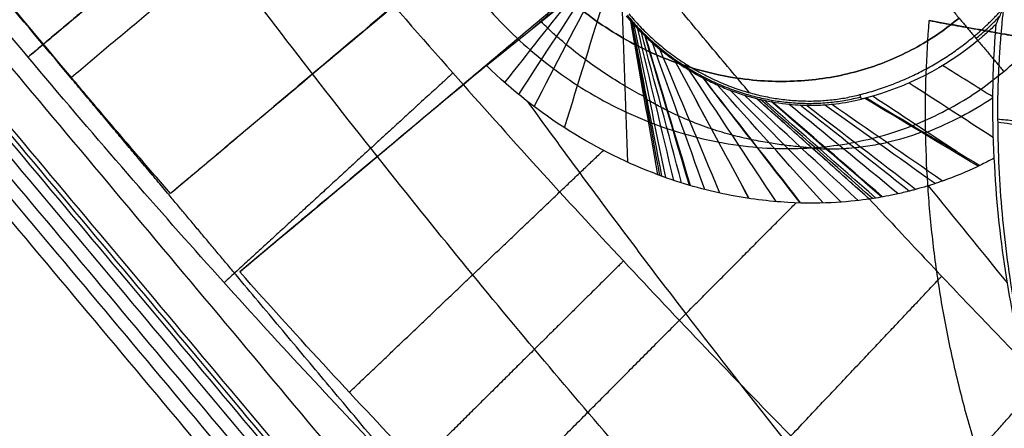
# Model space of a CAD drawing. Header units: millimetres. Extents: x -1267 to 1231, y -1283 to 1250.
# Tile 138 of 256: x 961.23 to 966.49, y -1069.36 to -1067.18. Entities that reach past the tile are written whole.
import ezdxf

# ---------------------------------------------------------------- set-up
doc = ezdxf.new("R2010")
doc.units = ezdxf.units.MM
doc.layers.add('Default', color=7, linetype='Continuous', true_color=0x000000)

msp = doc.modelspace()

# ---------------------------------------------------------------- linework, layer by layer
at = {"layer": 'Default'}
for points, degree in [([(1178.9433, -1069.9863, -788.9405), (912.6672, -752.6507, -788.9405), (646.3911, -435.3152, -788.9405)], 2), ([(1178.0393, -1069.0866, -789.3365), (912.5801, -752.7246, -789.3365), (647.1209, -436.3627, -789.3365)], 2), ([(1080.0541, -612.1967, -928.04), (792.0068, -853.8971, -928.04), (503.9594, -1095.5976, -928.04)], 2), ([(1079.2887, -612.8389, -927.6246), (792.0068, -853.8971, -927.6246), (504.7248, -1094.9553, -927.6246)], 2), ([(699.5146, -1247.8913, -882.3605), (947.7949, -1039.5593, -882.3605), (1196.0752, -831.2274, -882.3605)], 2), ([(700.297, -1247.0391, -881.973), (947.6985, -1039.4446, -881.973), (1195.1001, -831.8501, -881.973)], 2), ([(877.7654, -1281.7329, -810.2826), (1038.1081, -1147.1895, -810.2826), (1198.4507, -1012.646, -810.2826)], 2), ([(878.917, -1280.4723, -809.9337), (1037.9633, -1147.0166, -809.9337), (1197.0095, -1013.5609, -809.9337)], 2), ([(961.2759, -1067.3819, -754.7192), (953.1192, -1057.6612, -754.7192), (944.9626, -1047.9404, -754.7192)], 2), ([(961.5078, -1067.4913, -756.0644), (953.3879, -1057.8144, -756.0644), (945.268, -1048.1375, -756.0644)], 2), ([(961.5051, -1067.4935, -756.0644), (954.3895, -1059.0134, -756.0644), (947.2739, -1050.5334, -756.0644)], 2), ([(965.979, -1073.149, -756.2778), (956.5467, -1061.908, -756.2778), (947.1145, -1050.6671, -756.2778)], 2), ([(965.8196, -1073.2827, -756.4913), (956.3873, -1062.0418, -756.4913), (946.9551, -1050.8009, -756.4913)], 2), ([(946.9163, -1050.8334, -757.2872), (956.3486, -1062.0743, -757.2872), (965.7808, -1073.3153, -757.2872)], 2), ([(965.8002, -1073.299, -756.8893), (956.3679, -1062.0581, -756.8893), (946.9357, -1050.8172, -756.8893)], 2), ([(965.7403, -1073.3492, -756.0644), (956.308, -1062.1083, -756.0644), (946.8758, -1050.8674, -756.0644)], 2), ([(946.7687, -1050.9573, -758.9992), (956.2009, -1062.1982, -758.9992), (965.6332, -1073.4391, -758.9992)], 2), ([(965.6867, -1073.3942, -757.5318), (956.2545, -1062.1533, -757.5318), (946.8222, -1050.9123, -757.5318)], 2), ([(946.7097, -1051.0068, -754.7192), (956.142, -1062.2477, -754.7192), (965.5742, -1073.4886, -754.7192)], 2), ([(964.7238, -1074.2022, -755.8781), (955.2915, -1062.9613, -755.8781), (945.8593, -1051.7204, -755.8781)], 2), ([(964.6668, -1074.25, -757.4386), (955.2346, -1063.0091, -757.4386), (945.8023, -1051.7682, -757.4386)], 2), ([(945.7454, -1051.8159, -758.9992), (955.1776, -1063.0569, -758.9992), (964.6099, -1074.2978, -758.9992)], 2), ([(963.0311, -1076.7399, -762.0494), (953.2059, -1065.0306, -762.0494), (943.3806, -1053.3213, -762.0494)], 2), ([(943.3806, -1053.3213, -762.465), (953.2059, -1065.0306, -762.465), (963.0311, -1076.7399, -762.465)], 2), ([(963.0311, -1076.7399, -762.2572), (953.2059, -1065.0306, -762.2572), (943.3806, -1053.3213, -762.2572)], 2), ([(977.7042, -1075.2027, -754.0334), (972.746, -1069.2938, -750.2712), (967.7878, -1063.3848, -746.509), (962.8296, -1057.4758, -742.7468)], 3), ([(965.1315, -1067.5724, -756.0644), (964.2975, -1066.5785, -756.0644), (963.4634, -1065.5845, -756.0644)], 2), ([(963.9467, -1066.5086, -756.0644), (962.9921, -1067.3096, -756.0644), (962.0374, -1068.1107, -756.0644)], 2), ([(965.9009, -1066.7568, -756.3861), (966.1956, -1067.108, -756.8366), (966.4903, -1067.4593, -757.2872)], 2), ([(962.4068, -1068.5291, -756.0644), (963.3561, -1067.7326, -756.0644), (964.3053, -1066.936, -756.0644)], 2), ([(964.3048, -1066.9498, -754.12), (964.1305, -1067.096, -754.12), (963.9563, -1067.2422, -754.12)], 2), ([(963.7252, -1067.4273, -755.4111), (963.9182, -1067.2727, -754.3327), (964.1112, -1067.1181, -753.2542), (964.3042, -1066.9635, -752.1757)], 3), ([(963.8982, -1067.5814, -755.3893), (964.0321, -1067.3766, -754.3263), (964.1659, -1067.1718, -753.2634), (964.2998, -1066.9671, -752.2005)], 3), ([(963.9798, -1067.6456, -755.3739), (964.0946, -1067.4261, -754.3126), (964.2093, -1067.2066, -753.2513), (964.3241, -1066.9871, -752.19)], 3), ([(963.823, -1067.5177, -755.4005), (963.9463, -1067.3627, -754.5335), (964.0695, -1067.2078, -753.6664), (964.1927, -1067.0528, -752.7993)], 3), ([(964.1429, -1067.7595, -755.3339), (964.2171, -1067.5184, -754.2964), (964.2913, -1067.2773, -753.2588), (964.3654, -1067.0361, -752.2213)], 3), ([(964.4806, -1067.9438, -755.2124), (964.4711, -1067.6754, -754.2398), (964.4616, -1067.4071, -753.2671), (964.452, -1067.1388, -752.2944)], 3), ([(964.4725, -1067.1631, -752.3137), (964.4751, -1067.1661, -752.3162), (964.4803, -1067.1722, -752.3211), (964.4882, -1067.1813, -752.328), (964.4935, -1067.1873, -752.3323), (964.4962, -1067.1903, -752.3344)], 3), ([(966.4492, -1067.206, -750.0889), (966.4534, -1067.1968, -750.7612), (966.4619, -1067.1782, -752.1003), (966.4748, -1067.1495, -754.0923), (966.4835, -1067.1298, -755.4089), (966.4879, -1067.1197, -756.0644)], 3), ([(964.6414, -1068.0102, -755.1339), (964.593, -1067.7369, -754.2007), (964.5446, -1067.4636, -753.2675), (964.4962, -1067.1903, -752.3344)], 3), ([(964.6415, -1068.0102, -755.1339), (964.593, -1067.7369, -754.2007), (964.5446, -1067.4636, -753.2675), (964.4962, -1067.1903, -752.3344)], 3), ([(964.6521, -1068.0141, -755.1282), (964.6017, -1067.7413, -754.198), (964.5513, -1067.4685, -753.2678), (964.5009, -1067.1957, -752.3377)], 3), ([(964.6628, -1068.018, -755.1224), (964.6104, -1067.7457, -754.1951), (964.558, -1067.4734, -753.2678), (964.5057, -1067.201, -752.3405)], 3), ([(964.684, -1068.0256, -755.1106), (964.6277, -1067.7542, -754.1889), (964.5715, -1067.4828, -753.2673), (964.5152, -1067.2114, -752.3456)], 3), ([(966.6811, -1067.2938, -756.0644), (966.3863, -1067.2407, -756.0644), (966.0916, -1067.1877, -756.0644)], 2), ([(966.0916, -1067.1877, -756.0644), (966.5696, -1067.2737, -756.5532), (967.0477, -1067.3598, -757.042)], 2), ([(966.4393, -1067.9213, -751.8989), (966.4272, -1067.6951, -751.1968), (966.4287, -1067.4558, -750.5935), (966.4492, -1067.206, -750.0889)], 3), ([(964.7263, -1068.0401, -755.0863), (964.6623, -1067.7706, -754.1757), (964.5983, -1067.5011, -753.2651), (964.5344, -1067.2316, -752.3545)], 3), ([(964.7683, -1068.0537, -755.0609), (964.6967, -1067.7862, -754.1611), (964.6252, -1067.5187, -753.2613), (964.5536, -1067.2512, -752.3615)], 3), ([(964.81, -1068.0663, -755.0345), (964.731, -1067.8009, -754.1452), (964.652, -1067.5356, -753.2559), (964.573, -1067.2702, -752.3666)], 3), ([(966.3321, -1067.2707, -756.0644), (966.3419, -1067.2823, -753.1531), (966.3517, -1067.294, -750.2419)], 2), ([(966.3321, -1067.2707, -756.0644), (966.3419, -1067.2823, -753.1532), (966.3517, -1067.294, -750.242)], 2), ([(962.991, -1067.3083, -755.74), (962.9915, -1067.309, -755.9022), (962.9921, -1067.3096, -756.0644)], 2), ([(964.8154, -1068.0679, -755.031), (964.7355, -1067.8028, -754.1431), (964.6555, -1067.5377, -753.2551), (964.5756, -1067.2726, -752.3672)], 3), ([(964.8923, -1068.0889, -754.9786), (964.799, -1067.8281, -754.1095), (964.7056, -1067.5672, -753.2404), (964.6123, -1067.3064, -752.3714)], 3), ([(966.3517, -1067.294, -750.2419), (966.1757, -1067.4399, -750.5131), (965.9707, -1067.5428, -750.8054), (965.7555, -1067.6001, -751.1187)], 3), ([(964.973, -1068.108, -754.9183), (964.866, -1067.8521, -754.0687), (964.7591, -1067.5963, -753.219), (964.6521, -1067.3405, -752.3693)], 3), ([(973.4748, -1076.8627, -754.7192), (973.2979, -1076.8006, -754.7192), (972.9454, -1076.6683, -754.7192), (972.4224, -1076.4487, -754.7192), (971.8958, -1076.2056, -754.7192), (971.3485, -1075.931, -754.7192), (970.7591, -1075.6114, -754.7192), (970.1102, -1075.232, -754.7192), (969.3945, -1074.7812, -754.7192), (968.6139, -1074.2521, -754.7192), (967.7723, -1073.6391, -754.7192), (966.8733, -1072.9362, -754.7192), (965.9285, -1072.1443, -754.7192), (964.9639, -1071.2779, -754.7192), (964.0476, -1070.3995, -754.7192), (963.1736, -1069.5108, -754.7192), (962.2738, -1068.5419, -754.7192), (961.6144, -1067.7853, -754.7192), (961.2759, -1067.3819, -754.7192)], 3), ([(965.1282, -1068.1365, -754.7843), (964.9961, -1067.8914, -753.9722), (964.864, -1067.6464, -753.1601), (964.7319, -1067.4013, -752.3481)], 3), ([(965.1285, -1068.1365, -754.7841), (964.9963, -1067.8915, -753.972), (964.8642, -1067.6465, -753.16), (964.7321, -1067.4015, -752.348)], 3), ([(966.4318, -1067.5948, -750.9765), (966.3423, -1067.5391, -750.8261), (966.2528, -1067.4834, -750.6757), (966.1632, -1067.4277, -750.5252)], 3), ([(965.2735, -1068.1535, -754.6325), (965.1187, -1067.9197, -753.8581), (964.964, -1067.6859, -753.0837), (964.8092, -1067.452, -752.3093)], 3), ([(962.029, -1068.1178, -756.0644), (961.7671, -1067.8056, -756.0644), (961.5051, -1067.4935, -756.0644)], 2), ([(962.0374, -1068.1107, -756.0644), (961.9797, -1068.0444, -756.0644), (961.8635, -1067.9102, -756.0644), (961.6869, -1067.7038, -756.0644), (961.5677, -1067.5627, -756.0644), (961.5078, -1067.4913, -756.0644)], 3), ([(965.4026, -1068.1609, -754.4681), (965.2293, -1067.9385, -753.7314), (965.0561, -1067.7161, -752.9948), (964.8828, -1067.4937, -752.2581)], 3), ([(965.4062, -1068.161, -754.463), (965.2325, -1067.9389, -753.7274), (965.0587, -1067.7168, -752.9919), (964.885, -1067.4948, -752.2564)], 3), ([(965.5241, -1068.1607, -754.2762), (965.3357, -1067.9507, -753.5813), (965.1474, -1067.7406, -752.8863), (964.959, -1067.5305, -752.1914)], 3), ([(966.4345, -1067.8124, -751.5713), (966.2842, -1067.7151, -751.3101), (966.1339, -1067.6178, -751.0489), (965.9836, -1067.5205, -750.7876)], 3), ([(965.6205, -1068.1559, -754.0854), (965.4228, -1067.9568, -753.4304), (965.2252, -1067.7578, -752.7754), (965.0275, -1067.5587, -752.1204)], 3), ([(965.7111, -1068.1475, -753.8523), (965.5087, -1067.96, -753.245), (965.3062, -1067.7725, -752.6376), (965.1038, -1067.585, -752.0303)], 3), ([(965.7294, -1067.6068, -751.157), (965.7254, -1067.5948, -753.6107), (965.7214, -1067.5827, -756.0644)], 2), ([(965.7718, -1068.1397, -753.6373), (965.4702, -1067.8714, -752.7912), (965.1686, -1067.6031, -751.9451)], 2), ([(965.7718, -1068.1397, -753.6373), (965.5708, -1067.9609, -753.0733), (965.3697, -1067.782, -752.5092), (965.1686, -1067.6031, -751.9452)], 3), ([(965.1686, -1067.6031, -751.9452), (965.1686, -1067.6031, -751.9452), (965.1686, -1067.6031, -751.9452), (965.1686, -1067.6031, -751.9451)], 3), ([(965.7883, -1068.1373, -753.5692), (965.5887, -1067.9609, -753.0184), (965.389, -1067.7845, -752.4675), (965.1894, -1067.6081, -751.9167)], 3), ([(965.8057, -1068.1346, -753.5012), (965.6072, -1067.9607, -752.9634), (965.4088, -1067.7867, -752.4257), (965.2104, -1067.6128, -751.8879)], 3), ([(965.8377, -1068.1292, -753.3834), (965.641, -1067.9595, -752.868), (965.4442, -1067.7898, -752.3525), (965.2475, -1067.6201, -751.8371)], 3), ([(965.8427, -1068.1283, -753.3658), (965.6462, -1067.9593, -752.8537), (965.4496, -1067.7902, -752.3415), (965.2531, -1067.6211, -751.8294)], 3), ([(965.9255, -1068.1117, -753.098), (965.7309, -1067.9523, -752.6347), (965.5363, -1067.7929, -752.1713), (965.3416, -1067.6335, -751.7079)], 3), ([(965.9849, -1068.0976, -752.9271), (965.7904, -1067.9444, -752.4931), (965.596, -1067.7912, -752.0592), (965.4015, -1067.638, -751.6252)], 3), ([(966.0188, -1068.0887, -752.8354), (965.8241, -1067.9388, -752.4166), (965.6294, -1067.789, -751.9978), (965.4346, -1067.6392, -751.579)], 3), ([(966.1225, -1068.0574, -752.5762), (965.9259, -1067.9173, -752.1978), (965.7292, -1067.7772, -751.8194), (965.5325, -1067.637, -751.441)], 3), ([(966.1626, -1068.0437, -752.4825), (965.9649, -1067.9071, -752.1178), (965.7673, -1067.7706, -751.753), (965.5696, -1067.6341, -751.3883)], 3), ([(965.7555, -1067.6001, -751.1187), (965.7526, -1067.6009, -751.1229), (965.7468, -1067.6024, -751.1314), (965.7381, -1067.6046, -751.1441), (965.7323, -1067.6061, -751.1527), (965.7294, -1067.6068, -751.157)], 3), ([(966.3533, -1067.9648, -752.0708), (966.1511, -1067.844, -751.7578), (965.9488, -1067.7232, -751.4447), (965.7466, -1067.6024, -751.1317)], 3), ([(965.7555, -1067.6001, -751.1187), (965.9597, -1067.7231, -751.4332), (966.1621, -1067.8423, -751.7445), (966.3627, -1067.9603, -752.0518)], 3), ([(966.2402, -1067.8881, -751.8639), (966.0899, -1067.7891, -751.5991), (965.9396, -1067.6901, -751.3342), (965.7893, -1067.5911, -751.0694)], 3), ([(963.3561, -1067.7326, -756.0644), (963.3566, -1067.7332, -755.9042), (963.3571, -1067.7339, -755.7441)], 2), ([(966.4559, -1067.7125, -756.0644), (966.4564, -1067.7177, -756.167), (966.4569, -1067.723, -756.2697), (966.4574, -1067.7282, -756.3723)], 3), ([(966.4559, -1067.7125, -756.0644), (966.8072, -1067.7459, -756.0644), (967.1585, -1067.7792, -756.0644)], 2), ([(966.4574, -1067.7282, -756.3723), (966.5028, -1067.7349, -756.4199), (966.5934, -1067.7482, -756.515), (966.7286, -1067.7682, -756.6569), (966.8184, -1067.7814, -756.7511), (966.8631, -1067.7881, -756.7981)], 3), ([(966.4393, -1067.9213, -751.8989), (966.4133, -1067.935, -751.9494), (966.3878, -1067.948, -752.0003), (966.3627, -1067.9603, -752.0518)], 3), ([(966.5095, -1068.5869, -752.9947), (966.3688, -1068.4142, -752.8834), (966.2282, -1068.2415, -752.7722), (966.0875, -1068.0687, -752.6609)], 3), ([(962.3876, -1068.5452, -756.0644), (962.2083, -1068.3315, -756.0644), (962.029, -1068.1178, -756.0644)], 2), ([(965.7718, -1068.1397, -753.6373), (965.864, -1068.239, -753.6589), (966.0479, -1068.4356, -753.7019), (966.3225, -1068.725, -753.7655), (966.5048, -1068.9144, -753.8073), (966.5958, -1069.0082, -753.8281)], 3), ([(973.0648, -1076.6626, -756.0644), (972.676, -1076.5098, -756.0644), (971.9364, -1076.1803, -756.0644), (970.9457, -1075.6603, -756.0644), (970.0176, -1075.1113, -756.0644), (969.1285, -1074.5323, -756.0644), (968.2597, -1073.9181, -756.0644), (967.4126, -1073.274, -756.0644), (966.5836, -1072.6009, -756.0644), (965.7753, -1071.903, -756.0644), (964.9938, -1071.1893, -756.0644), (964.2019, -1070.4266, -756.0644), (963.3519, -1069.5623, -756.0644), (962.7288, -1068.8893, -756.0644), (962.4068, -1068.5291, -756.0644)], 3), ([(966.1384, -1073.0152, -756.0644), (964.263, -1070.7802, -756.0644), (962.3876, -1068.5452, -756.0644)], 2)]:
    msp.add_open_spline(points, degree=degree, dxfattribs=at)
for points, knots in [([(1081.2612, -1198.6171, -761.8854), (1067.6111, -1182.3496, -778.9053), (1025.9085, -1132.6504, -825.7721), (929.9699, -1018.3152, -903.1801), (844.8464, -916.869, -928.04), (792.0068, -853.8971, -928.04)], [2.41548, 2.41548, 2.41548, 2.41548, 70.396144, 198.636056, 404.995527, 404.995527, 404.995527, 404.995527]), ([(1080.5002, -1197.7102, -762.3008), (1067.0323, -1181.6598, -779.0428), (1025.5347, -1132.2049, -825.6051), (929.8814, -1018.2098, -902.782), (844.8132, -916.8294, -927.6246), (792.0068, -853.8971, -927.6246)], [2.408267, 2.408267, 2.408267, 2.408267, 69.367076, 197.537893, 403.786179, 403.786179, 403.786179, 403.786179]), ([(962.5525, -1066.3107, -752.949), (962.878, -1066.7009, -752.9963), (963.5039, -1067.4295, -753.0855), (964.4373, -1068.4568, -753.2135), (965.3448, -1069.4043, -753.3338), (966.263, -1070.3131, -753.4515), (967.1903, -1071.1801, -753.5662), (968.0964, -1071.9781, -753.6743), (968.9505, -1072.6857, -753.7728), (969.7408, -1073.3009, -753.8608), (970.4627, -1073.8286, -753.9386), (971.116, -1074.2766, -754.0068), (971.7069, -1074.6562, -754.0665), (972.2497, -1074.9826, -754.1198), (972.7637, -1075.2705, -754.1686), (973.1377, -1075.4641, -754.203), (973.3419, -1075.5642, -754.2214), (973.3788, -1075.582, -754.2247)], [0, 0, 0, 0, 1.242741, 2.348493, 3.395351, 4.454451, 5.514702, 6.512121, 7.425935, 8.252143, 8.992431, 9.648879, 10.229917, 10.754221, 11.245477, 11.723365, 11.828336, 11.828336, 11.828336, 11.828336]), ([(972.7954, -1076.6038, -754.7192), (972.6553, -1076.5293, -754.7192), (972.3317, -1076.351, -754.7187), (971.8218, -1076.0485, -754.7158), (971.2476, -1075.6813, -754.71), (970.6292, -1075.2567, -754.7006), (969.9524, -1074.7589, -754.6865), (969.2123, -1074.1761, -754.6666), (968.4102, -1073.5003, -754.6394), (967.5519, -1072.7273, -754.6039), (966.6502, -1071.86, -754.5591), (965.7362, -1070.922, -754.5054), (964.8396, -1069.9431, -754.4443), (963.9611, -1068.9264, -754.3759), (963.0655, -1067.8281, -754.2969), (962.4708, -1067.0521, -754.2373), (962.1632, -1066.6373, -754.2044)], [0.819002, 0.819002, 0.819002, 0.819002, 1.223022, 1.760617, 2.334376, 2.970221, 3.68859, 4.498707, 5.402848, 6.40286, 7.494362, 8.654622, 9.813624, 10.959228, 12.169282, 13.529246, 13.529246, 13.529246, 13.529246]), ([(963.3621, -1066.9946, -755.3982), (963.1746, -1067.1534, -755.6136), (962.9671, -1067.3286, -755.7784), (962.5122, -1067.7119, -756.007), (962.2779, -1067.9089, -756.0644), (962.0374, -1068.1107, -756.0644)], [-1.690198, -1.690198, -1.690198, -1.690198, -0.845099, -0.845099, 0, 0, 0, 0]), ([(964.5675, -1067.5928, -753.7086), (964.5338, -1067.5751, -753.7189), (964.4289, -1067.517, -753.7474), (964.2882, -1067.4248, -753.7715), (964.1681, -1067.3302, -753.7804), (964.1015, -1067.2729, -753.7823), (964.0565, -1067.2319, -753.7821), (964.0288, -1067.2054, -753.7812), (964.0169, -1067.1937, -753.7806)], [0.000002, 0.000002, 0.000002, 0.000002, 0.1368281, 0.424552, 0.568414, 0.642554, 0.712276, 0.7662834, 0.7662834, 0.7662834, 0.7662834]), ([(964.4962, -1067.1903, -752.3344), (964.5007, -1067.1954, -752.3379), (964.5094, -1067.2052, -752.3429), (964.5292, -1067.2263, -752.3524), (964.5339, -1067.2312, -752.3544), (964.5453, -1067.2429, -752.3588), (964.551, -1067.2486, -752.3608), (964.5596, -1067.2572, -752.3633), (964.5658, -1067.2632, -752.365), (964.575, -1067.2721, -752.3671), (964.5888, -1067.2853, -752.3698), (964.622, -1067.3155, -752.3728), (964.6518, -1067.3405, -752.3702), (964.6748, -1067.3587, -752.3655), (964.6801, -1067.3629, -752.3643), (964.688, -1067.369, -752.3624), (964.7, -1067.3781, -752.3592), (964.7283, -1067.399, -752.3502), (964.7531, -1067.4162, -752.3395), (964.8037, -1067.4494, -752.3142), (964.8385, -1067.4701, -752.292), (964.8788, -1067.4916, -752.2613), (964.8857, -1067.4952, -752.2559), (964.8971, -1067.5011, -752.2466), (964.9144, -1067.5098, -752.2323), (964.9554, -1067.5295, -752.1959), (964.9916, -1067.5449, -752.1594), (965.0653, -1067.5736, -752.0796), (965.1162, -1067.59, -752.017), (965.1686, -1067.6031, -751.9451)], [-0.7955065, -0.7955065, -0.7955065, -0.7955065, -0.6960682, -0.6960682, -0.646349, -0.646349, -0.5966299, -0.5966299, -0.5717703, -0.5717703, -0.5469107, -0.4971916, -0.3977533, -0.3977533, -0.3853235, -0.3853235, -0.3728937, -0.3480341, -0.2983149, -0.2983149, -0.1988766, -0.1988766, -0.1864468, -0.1864468, -0.1740171, -0.1491575, -0.0994383, -0.0994383, 0, 0, 0, 0]), ([(966.4492, -1067.206, -750.0889), (966.4334, -1067.2215, -750.1142), (966.4093, -1067.2441, -750.1523), (966.3807, -1067.2695, -750.197), (966.3662, -1067.2818, -750.2194), (966.36, -1067.2871, -750.229), (966.3558, -1067.2906, -750.2355), (966.3526, -1067.2932, -750.2404), (966.3517, -1067.294, -750.2419)], [0, 0, 0, 0, 0.0860508, 0.1290762, 0.1505889, 0.1613453, 0.1613453, 0.1721016, 0.1721016, 0.1721016, 0.1721016]), ([(963.7252, -1067.4273, -755.4111), (963.5373, -1067.5835, -755.6222), (963.3298, -1067.7565, -755.784), (962.8774, -1068.1346, -756.0083), (962.6451, -1068.3291, -756.0644), (962.4068, -1068.5291, -756.0644)], [0, 0, 0, 0, 0.836814, 0.836814, 1.673628, 1.673628, 1.673628, 1.673628]), ([(964.6414, -1068.0102, -755.1339), (964.4846, -1067.9516, -755.2178), (964.3254, -1067.8745, -755.2808), (964.0106, -1067.6765, -755.3727), (963.8642, -1067.562, -755.3995), (963.7252, -1067.4273, -755.4111)], [-0.9413282, -0.9413282, -0.9413282, -0.9413282, -0.4706641, -0.4706641, 0, 0, 0, 0]), ([(963.9437, -1067.618, -755.381), (964.0363, -1067.7458, -755.3966), (964.3146, -1068.126, -755.4424), (964.7721, -1068.7329, -755.5127), (965.3101, -1069.4203, -755.5883), (965.827, -1070.0578, -755.6549), (966.3368, -1070.6655, -755.7154), (966.8518, -1071.2589, -755.7712), (967.3783, -1071.8443, -755.8232), (967.9183, -1072.4207, -755.8704), (968.4714, -1072.9868, -755.913), (969.0383, -1073.5418, -755.9508), (969.6205, -1074.0851, -755.9838), (970.2213, -1074.6176, -756.0118), (970.8483, -1075.142, -756.0347), (971.5133, -1075.6627, -756.0521), (972.1844, -1076.146, -756.0622), (972.6445, -1076.4467, -756.0644), (972.8608, -1076.5807, -756.0644)], [1.751126, 1.751126, 1.751126, 1.751126, 2.201919, 3.094929, 3.913266, 4.677665, 5.41601, 6.150642, 6.887726, 7.624044, 8.358985, 9.09364, 9.827503, 10.562267, 11.305058, 12.067564, 12.86151, 13.539329, 13.539329, 13.539329, 13.539329]), ([(965.4658, -1067.8675, -752.7788), (965.4461, -1067.8658, -752.8297), (965.4004, -1067.8618, -752.9365), (965.3239, -1067.8535, -753.0833), (965.2366, -1067.8412, -753.2221), (965.1741, -1067.8299, -753.3052), (965.1078, -1067.816, -753.3851), (965.0387, -1067.7997, -753.4606), (964.9663, -1067.7784, -753.5255), (964.8905, -1067.7531, -753.5856), (964.8318, -1067.7312, -753.6265), (964.7531, -1067.6971, -753.6698), (964.7128, -1067.6779, -753.6883), (964.6824, -1067.6628, -753.7007), (964.6608, -1067.6518, -753.7089), (964.6302, -1067.6355, -753.719), (964.6047, -1067.6213, -753.7261), (964.5867, -1067.6108, -753.7303), (964.5766, -1067.605, -753.7327), (964.5711, -1067.6014, -753.7335), (964.5688, -1067.6003, -753.7342), (964.5688, -1067.6003, -753.7342)], [0, 0, 0, 0, 0.102088, 0.221021, 0.326566, 0.438805, 0.442043, 0.551044, 0.663064, 0.663283, 0.775522, 0.831642, 0.884086, 0.887761, 0.915821, 0.943881, 0.97194, 0.98597, 0.992985, 1, 1.000002, 1.000002, 1.000002, 1.000002]), ([(965.1686, -1067.6031, -751.9451), (965.2822, -1067.6316, -751.7894), (965.3774, -1067.6389, -751.6596), (965.4558, -1067.6394, -751.5493), (965.463, -1067.6394, -751.5391), (965.4748, -1067.6393, -751.5225), (965.4925, -1067.6391, -751.4976), (965.5337, -1067.6375, -751.4394), (965.5688, -1067.6345, -751.3895), (965.6385, -1067.6263, -751.2898), (965.6844, -1067.618, -751.2233), (965.7294, -1067.6068, -751.157)], [-0.8104329, -0.8104329, -0.8104329, -0.8104329, -0.4052165, -0.4052165, -0.3798904, -0.3798904, -0.3545644, -0.3039123, -0.2026082, -0.2026082, 0, 0, 0, 0]), ([(966.4317, -1067.5992, -750.9879), (966.377, -1067.6367, -751.0792), (966.2628, -1067.706, -751.2696), (966.1416, -1067.7571, -751.4774), (966.0804, -1067.7828, -751.5824), (966.0767, -1067.7844, -751.5887), (966.073, -1067.786, -751.5951), (966.0693, -1067.7875, -751.6014)], [0.8768649, 0.8768649, 0.8768649, 0.8768649, 0.9389771, 1.0023817, 1.0023817, 1.0023817, 1.006217, 1.006217, 1.006217, 1.006217]), ([(966.0589, -1067.7803, -751.5857), (966.0559, -1067.7814, -751.5909), (965.9892, -1067.8064, -751.7083), (965.9107, -1067.8292, -751.8497), (965.8044, -1067.852, -752.0504), (965.7466, -1067.8612, -752.1634), (965.6827, -1067.8684, -752.2938), (965.6213, -1067.8731, -752.4233), (965.5721, -1067.874, -752.534), (965.5311, -1067.8733, -752.6302), (965.5111, -1067.8726, -752.6782), (965.4869, -1067.8711, -752.7381), (965.4745, -1067.8701, -752.7692), (965.4682, -1067.8696, -752.7855), (965.4682, -1067.8696, -752.7855)], [0.0003404, 0.0003404, 0.0003404, 0.0003404, 0.0128421, 0.28207, 0.3418948, 0.5064211, 0.5641399, 0.6709474, 0.8354737, 0.8462099, 0.9177368, 0.9588684, 1, 1, 1, 1, 1]), ([(966.5958, -1069.0082, -753.8281), (966.5617, -1068.8685, -753.5219), (966.5275, -1068.7064, -753.2052), (966.4705, -1068.3357, -752.548), (966.449, -1068.1354, -752.2221), (966.4393, -1067.9213, -751.8989)], [0, 0, 0, 0, 0.91573, 0.91573, 1.83146, 1.83146, 1.83146, 1.83146]), ([(966.3627, -1067.9603, -752.0518), (966.3166, -1067.9826, -752.1455), (966.2558, -1068.0097, -752.2713), (966.18, -1068.0375, -752.4427), (966.1743, -1068.0396, -752.4556), (966.1645, -1068.0431, -752.4781), (966.1501, -1068.0482, -752.5111), (966.1369, -1068.0527, -752.5422), (966.1116, -1068.0611, -752.6019), (966.0966, -1068.0659, -752.6383), (966.0567, -1068.0782, -752.7369), (966.0367, -1068.0837, -752.7884), (966.0218, -1068.0878, -752.8276), (966.0191, -1068.0885, -752.8347), (966.0156, -1068.0895, -752.8442), (966.0102, -1068.0909, -752.8583), (965.998, -1068.0942, -752.8911), (965.9742, -1068.1003, -752.9562), (965.955, -1068.105, -753.011), (965.9182, -1068.1136, -753.1189), (965.8956, -1068.1183, -753.1889), (965.8335, -1068.1305, -753.3924), (965.7996, -1068.1357, -753.5196), (965.7718, -1068.1397, -753.6373)], [-1.41355, -1.41355, -1.41355, -1.41355, -1.060163, -1.060163, -1.038076, -1.038076, -1.015989, -0.971816, -0.971816, -0.883469, -0.883469, -0.706775, -0.706775, -0.695732, -0.695732, -0.684688, -0.662602, -0.618428, -0.530081, -0.530081, -0.353388, -0.353388, 0, 0, 0, 0]), ([(965.7718, -1068.1397, -753.6373), (965.6875, -1068.1519, -753.9952), (965.5318, -1068.1695, -754.3097), (965.2374, -1068.1522, -754.6815), (965.1273, -1068.1394, -754.7925), (964.8938, -1068.0924, -754.9839), (964.7698, -1068.0581, -755.0653), (964.6414, -1068.0102, -755.1339)], [0, 0, 0, 0, 0.816295, 0.816295, 1.224442, 1.224442, 1.63259, 1.63259, 1.63259, 1.63259])]:
    msp.add_open_spline(points, degree=3, knots=knots, dxfattribs=at)
for points, knots in [([(966.1384, -1073.0152, -756.0644), (971.4087, -1079.2961, -756.0644), (977.1187, -1074.5049, -756.0644), (982.8286, -1069.7137, -756.0644), (977.5583, -1063.4328, -756.0644)], [-21.064609, -21.064609, -21.064609, -10.532304, -10.532304, 0, 0, 0]), ([(963.8108, -1064.2659, -757.2872), (962.3593, -1065.4839, -757.2872), (963.6991, -1067.0806, -757.2872), (965.0388, -1068.6772, -757.2872), (966.4903, -1067.4593, -757.2872)], [-5.354776, -5.354776, -5.354776, -2.677388, -2.677388, 0, 0, 0]), ([(964.0502, -1064.5512, -756.9387), (962.8579, -1065.5515, -756.9387), (963.9584, -1066.863, -756.9387), (965.0588, -1068.1744, -756.9387), (966.251, -1067.174, -756.9387)], [0, 0, 0, 2.199115, 2.199115, 4.39823, 4.39823, 4.39823]), ([(964.0502, -1064.5512, -757.3055), (962.8579, -1065.5515, -757.3055), (963.9584, -1066.863, -757.3055), (965.0588, -1068.1744, -757.3055), (966.251, -1067.174, -757.3055)], [0, 0, 0, 2.199115, 2.199115, 4.39823, 4.39823, 4.39823]), ([(966.251, -1067.174, -757.1221), (965.0588, -1068.1744, -757.1221), (963.9584, -1066.863, -757.1221), (962.8579, -1065.5515, -757.1221), (964.0502, -1064.5512, -757.1221)], [1.570796, 1.570796, 1.570796, 3.141593, 3.141593, 4.712389, 4.712389, 4.712389])]:
    msp.add_rational_spline(points, [1, 0.707106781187, 1, 0.707106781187, 1], degree=2, knots=knots, dxfattribs=at)
for points, weights, degree in [([(966.4903, -1067.4593, -757.2872), (967.9419, -1066.2413, -757.2872), (966.6021, -1064.6446, -757.2872)], [1, 0.707106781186, 1], 2), ([(963.0048, -1066.2351, -755.181), (962.3827, -1066.7571, -756.0644), (961.5078, -1067.4913, -756.0644)], [1, 0.924939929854, 1], 2), ([(961.2759, -1067.3819, -754.7192), (962.5094, -1066.3468, -754.7192), (962.5525, -1066.3107, -752.949)], [1, 0.719339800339, 1], 2), ([(962.5525, -1066.3107, -752.949), (962.5271, -1066.332, -753.9934), (962.0036, -1066.7712, -754.7192), (961.2759, -1067.3819, -754.7192)], [1.16323709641, 0.945587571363, 0.945587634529, 1.16323728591], 3), ([(964.4773, -1067.1591, -753.6107), (964.9989, -1067.7807, -753.6107), (965.7254, -1067.5948, -753.6107)], [1, 0.786679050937, 0.884091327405], 2), ([(964.4862, -1067.1516, -756.0644), (965.0024, -1067.7668, -756.0644), (965.7214, -1067.5827, -756.0644)], [1, 0.836660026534, 1], 2), ([(966.3321, -1067.2707, -756.0644), (966.4153, -1067.2008, -756.0644), (966.4879, -1067.1197, -756.0644)], [1, 0.997892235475, 1], 2), ([(966.3422, -1067.2826, -753.0766), (966.4085, -1067.227, -753.0766), (966.4682, -1067.1641, -753.0766)], [0.999996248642, 0.979155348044, 0.961280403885], 2), ([(966.4879, -1067.1197, -756.0644), (966.4558, -1067.4137, -756.0644), (966.4559, -1067.7125, -756.0644)], [1, 0.998504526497, 1], 2), ([(967.6033, -1071.786, -756.0644), (965.8792, -1069.7314, -756.0644), (966.0916, -1067.1877, -756.0644)], [1, 0.915311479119, 1], 2), ([(965.7214, -1067.5827, -756.0644), (966.0649, -1067.4948, -756.0644), (966.3321, -1067.2707, -756.0644)], [1, 0.978906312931, 1], 2), ([(963.5459, -1067.467, -753.0905), (963.4726, -1067.5341, -754.0597), (962.9855, -1067.9802, -754.7193), (962.3237, -1068.5862, -754.7192)], [1.16323701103, 0.957526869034, 0.946242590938, 1.12938417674], 3), ([(961.5078, -1067.4913, -756.0644), (961.5079, -1067.4911, -756.0644), (961.5081, -1067.491, -756.0644), (961.5082, -1067.4909, -756.0644)], [1.16324340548, 1.16321328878, 1.16318317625, 1.16315306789], 3), ([(966.4574, -1067.7282, -756.3723), (966.464, -1069.8522, -756.3723), (967.8869, -1071.548, -756.3723)], [1, 0.931921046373, 1], 2), ([(962.9925, -1069.1713, -756.0644), (963.4911, -1068.6972, -756.0644), (963.9677, -1068.244, -755.7954), (964.3502, -1067.8803, -755.2658)], [1.11635951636, 1.0294537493, 0.99122865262, 1.00168422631], 3), ([(963.6677, -1069.8806, -756.0644), (964.3904, -1069.1544, -756.0644), (965.0218, -1068.5201, -755.4978), (965.3801, -1068.1601, -754.4993)], [1.09888926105, 0.984803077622, 0.969430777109, 1.05277235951], 3), ([(964.4579, -1068.4703, -753.2156), (964.3511, -1068.5761, -754.1169), (963.8965, -1069.0264, -754.7193), (963.2919, -1069.6253, -754.7192)], [1.16323693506, 0.967891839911, 0.947873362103, 1.10318150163], 3), ([(964.3006, -1070.5167, -756.0644), (965.232, -1069.5314, -756.0644), (965.9447, -1068.7775, -755.1362), (966.1582, -1068.5516, -753.7274)], [1.0842751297, 0.94990017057, 0.976218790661, 1.16323098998], 3), ([(964.9041, -1071.0984, -756.0644), (965.7024, -1070.211, -756.0644), (966.3516, -1069.4892, -755.3214), (966.6377, -1069.1712, -754.1222)], [1.0717533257, 0.961346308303, 0.978351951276, 1.12277025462], 3)]:
    msp.add_rational_spline(points, weights, degree=degree, dxfattribs=at)

doc.saveas('drawing.dxf')
